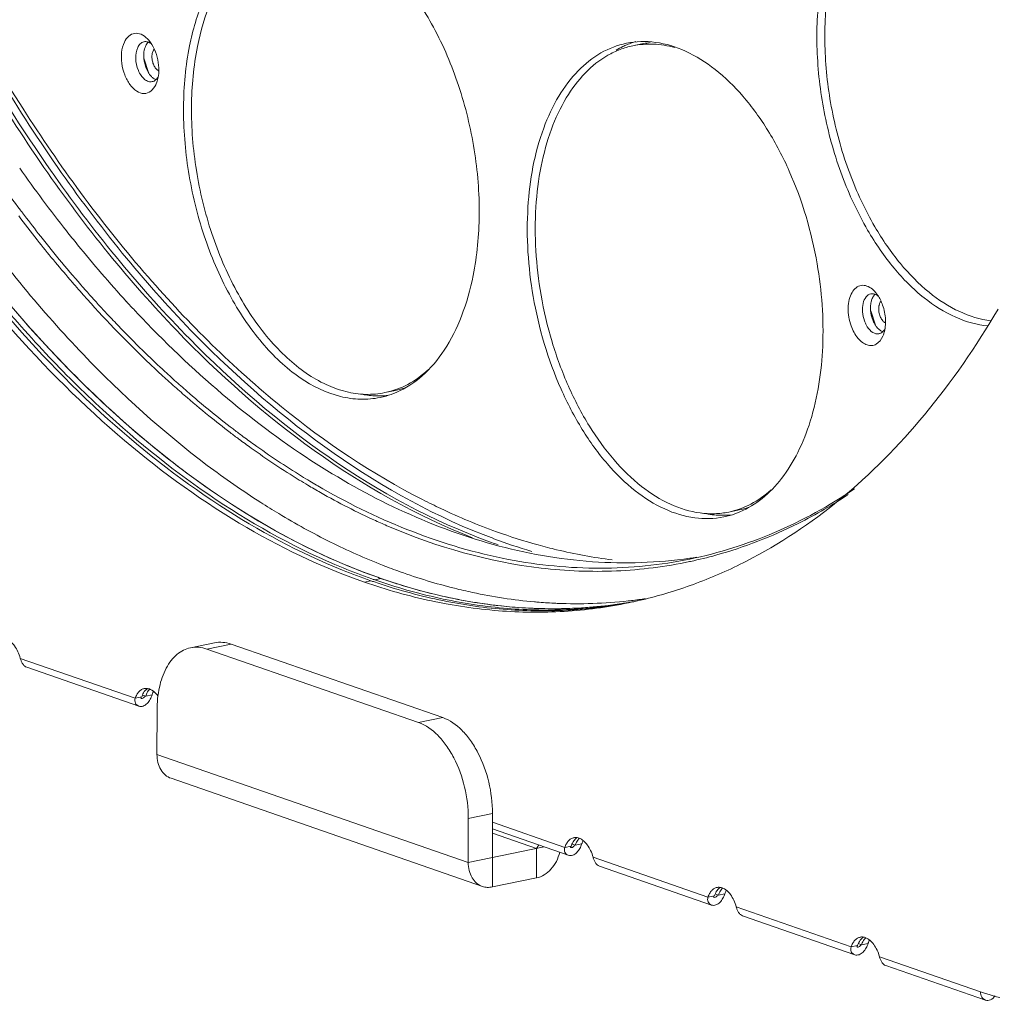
# Model space of a CAD drawing. Header units: millimetres. Extents: x 29170 to 33192, y 579 to 3108.
# Tile 247 of 256: x 32077 to 32172, y 2294 to 2390. Entities that reach past the tile are written whole.
import ezdxf

# ---------------------------------------------------------------- set-up
doc = ezdxf.new("R2010")
doc.units = ezdxf.units.MM
doc.layers.add('细实线', color=7, linetype='Continuous', lineweight=13)

msp = doc.modelspace()

# ---------------------------------------------------------------- linework, layer by layer
at = {"layer": '细实线'}
for p, q in [((32137.925, 2387.997), (32136.897, 2387.786)), ((32089.292, 2385.154), (32088.835, 2386.563)), ((32090.147, 2384.318), (32090.01, 2383.96)), ((32160.734, 2360.343), (32160.277, 2361.752)), ((32091.726, 2355.04), (32091.546, 2355.203)), ((32091.581, 2354.548), (32091.442, 2354.673)), ((32091.865, 2354.915), (32091.726, 2355.04)), ((32113.562, 2353.923), (32112.534, 2353.712)), ((32147.348, 2342.196), (32146.32, 2341.985)), ((32123.007, 2338.995), (32122.815, 2339.064)), ((32142.572, 2337.136), (32142.48, 2337.116)), ((32110.514, 2335.104), (32111.147, 2335.235)), ((32112.175, 2335.446), (32111.542, 2335.316)), ((32113.864, 2334.889), (32113.675, 2334.948)), ((32129.461, 2333.015), (32129.34, 2333.02)), ((32095.789, 2329.135), (32093.416, 2328.647)), ((32097.411, 2329.008), (32095.038, 2328.52)), ((32115.841, 2321.299), (32095.038, 2328.52)), ((32118.214, 2321.787), (32097.411, 2329.008)), ((32076.696, 2327.611), (32087.992, 2323.69)), ((32077.322, 2326.742), (32088.338, 2322.918)), ((32087.992, 2323.69), (32088.624, 2323.821)), ((32088.706, 2324.011), (32089.02, 2323.902)), ((32089.653, 2324.032), (32089.02, 2323.902)), ((32090.133, 2322.51), (32090.127, 2318.174)), ((32118.214, 2321.787), (32115.841, 2321.299)), ((32090.127, 2318.174), (32120.72, 2307.556)), ((32091.517, 2315.828), (32122.109, 2305.21)), ((32120.72, 2307.556), (32120.725, 2311.892)), ((32123.098, 2312.38), (32120.725, 2311.892)), ((32123.089, 2305.153), (32123.098, 2312.38)), ((32123.096, 2310.853), (32130.555, 2308.264)), ((32123.097, 2311.505), (32130.209, 2309.037)), ((32123.096, 2310.448), (32127.443, 2308.939)), ((32120.72, 2307.556), (32128.177, 2309.09)), ((32127.439, 2306.048), (32127.443, 2308.939)), ((32130.209, 2309.037), (32130.842, 2309.167)), ((32130.923, 2309.357), (32131.237, 2309.248)), ((32131.87, 2309.379), (32131.237, 2309.248)), ((32132.985, 2308.073), (32144.281, 2304.152)), ((32133.612, 2307.203), (32144.627, 2303.38)), ((32127.439, 2306.048), (32123.089, 2305.153)), ((32144.281, 2304.152), (32144.914, 2304.282)), ((32144.995, 2304.473), (32145.31, 2304.364)), ((32145.942, 2304.494), (32145.31, 2304.364)), ((32147.058, 2303.189), (32158.354, 2299.268)), ((32147.684, 2302.319), (32158.7, 2298.495)), ((32158.354, 2299.268), (32158.987, 2299.398)), ((32159.068, 2299.588), (32159.382, 2299.479)), ((32160.015, 2299.609), (32159.382, 2299.479)), ((32161.13, 2298.304), (32171.061, 2294.857)), ((32161.756, 2297.434), (32171.547, 2294.036))]:
    msp.add_line(p, q, dxfattribs=at)
for centre, radius, start, end in [((32088.995, 2387.5), 0.694, 101.62609, 104.04175), ((32087.214, 2386.531), 2.767, 40.47437, 44.72315), ((32139.543, 2380.164), 8.369, 106.3712, 109.09239), ((32139.568, 2380.008), 8.156, 96.86497, 101.62162), ((32139.771, 2379.644), 8.937, 115.48036, 120.29181), ((32139.64, 2379.915), 8.636, 112.60383, 115.46333), ((32139.58, 2380.058), 8.481, 109.09595, 112.60386), ((32189.141, 2456.11), 140.627, 214.24531, 216.91279), ((32189.628, 2455.141), 138.084, 215.08511, 218.28087), ((32185.508, 2453.405), 136.097, 216.92089, 217.06992), ((32183.058, 2451.615), 133.542, 217.09247, 218.36818), ((32183.634, 2451.981), 133.743, 217.06718, 218.1537), ((32176.932, 2446.633), 125.169, 218.12396, 221.12195), ((32182.957, 2449.976), 129.648, 218.31552, 219.07856), ((32177.236, 2446.963), 126.09, 218.35285, 220.65076), ((32177.866, 2445.806), 123.068, 219.0657, 222.50796), ((32173.838, 2444.062), 121.621, 220.65676, 221.18097), ((32172.965, 2443.3), 120.463, 221.18154, 221.34738), ((32173.318, 2443.508), 120.392, 221.133, 221.299), ((32171.566, 2441.96), 118.054, 221.29547, 222.53718), ((32166.417, 2437.35), 111.617, 221.27495, 225.85118), ((32158.903, 2362.031), 2.395, 45.24083, 50.00812), ((32158.644, 2361.771), 2.763, 40.45093, 45.23958), ((32161.372, 2362.669), 0.977, 133.65876, 137.89264), ((32169.195, 2439.791), 114.841, 222.53962, 223.24707), ((32171.711, 2440.284), 114.799, 222.55194, 223.13435), ((32167.36, 2438.064), 112.321, 223.24656, 224.09103), ((32170.784, 2439.418), 113.53, 223.13514, 223.30114), ((32163.604, 2362.059), 3.353, 185.23632, 199.56388), ((32144.365, 2365.361), 16.571, 345.30031, 345.79528), ((32164.095, 2434.876), 107.758, 224.08179, 225.82934), ((32160.948, 2360.18), 0.695, 281.5986, 287.34712), ((32159.123, 2360.294), 2.56, 336.37972, 339.68525), ((32158.89, 2360.379), 2.807, 339.68739, 342.75857), ((32160.635, 2431.446), 103.353, 225.87165, 227.31458), ((32160.979, 2431.665), 103.283, 225.82799, 227.27259), ((32158.689, 2429.348), 100.492, 227.31919, 227.77698), ((32158.989, 2429.523), 100.359, 227.27711, 227.77688), ((32158.033, 2428.626), 99.516, 227.77739, 227.9987), ((32156.8, 2427.248), 97.667, 228.10472, 229.05338), ((32157.204, 2427.541), 97.692, 228.02363, 228.97261), ((32154.095, 2424.104), 93.519, 229.0428, 230.98142), ((32152.909, 2422.502), 91.072, 228.9298, 232.60559), ((32110.383, 2361.351), 8.285, 281.62305, 285.83716), ((32111.95, 2361.876), 8.485, 270.81993, 274.00228), ((32111.957, 2361.768), 8.376, 274.00664, 275.56523), ((32110.337, 2361.501), 8.441, 285.8574, 292.93896), ((32111.912, 2361.934), 8.179, 281.63914, 288.62659), ((32151.492, 2420.887), 89.381, 230.97909, 232.69344), ((32149.723, 2418.578), 86.472, 232.699, 233.41247), ((32150.109, 2418.875), 86.489, 232.61989, 233.33376), ((32148.922, 2417.277), 84.499, 233.33263, 234.3418), ((32148.539, 2416.98), 84.484, 233.41135, 234.41991), ((32145.443, 2412.311), 78.435, 234.29203, 238.38604), ((32145.04, 2411.969), 78.372, 234.36889, 238.52078), ((32143.379, 2408.999), 74.534, 238.40219, 239.1534), ((32142.966, 2408.624), 74.437, 238.53739, 239.28883), ((32142.12, 2407.196), 72.777, 239.28739, 240.43121), ((32142.528, 2407.57), 72.87, 239.15196, 240.2955), ((32139.376, 2402.188), 67.067, 240.35921, 245.53953), ((32131.042, 2384.8), 49.186, 300.13235, 303.31091), ((32138.872, 2402.872), 71.268, 238.92935, 243.59378), ((32144.167, 2349.627), 8.289, 281.62263, 285.81477), ((32145.736, 2350.142), 8.479, 270.85408, 273.92404), ((32145.742, 2350.038), 8.375, 273.92847, 275.16324), ((32144.124, 2349.768), 8.437, 285.83461, 292.93756), ((32145.7, 2350.202), 8.173, 281.63617, 288.09806), ((32137.701, 2398.568), 63.078, 245.56227, 246.83389), ((32142.756, 2393.528), 56.839, 250.18926, 254.51586), ((32142.916, 2394.285), 58.765, 250.19684, 250.85742), ((32143.491, 2393.863), 58.142, 249.59763, 253.48479), ((32132.453, 2393.703), 61.686, 247.19242, 249.32587), ((32132.077, 2392.749), 60.66, 247.19523, 250.84731), ((32136.26, 2380.578), 43.581, 278.21175, 279.14683), ((32133.412, 2379.793), 43.63, 282.11999, 285.48821), ((32130.913, 2392.161), 60.26, 248.0065, 250.85159), ((32131.437, 2392.587), 60.629, 247.6984, 250.53223), ((32131.784, 2391.929), 59.79, 249.32581, 250.88311), ((32130.401, 2390.707), 58.719, 250.85793, 251.21278), ((32130.914, 2391.127), 59.077, 250.53857, 250.85795), ((32131.244, 2390.374), 58.144, 250.88344, 252.41196), ((32130.473, 2387.872), 55.525, 252.59498, 255.60986), ((32129.84, 2385.356), 52.931, 255.59604, 258.91694), ((32131.666, 2382.948), 49.985, 257.84883, 264.90655), ((32129.401, 2383.058), 50.592, 258.90513, 262.32766), ((32131.493, 2381.231), 48.259, 264.92956, 265.47893), ((32131.45, 2380.656), 47.682, 265.4762, 267.46305), ((32129.078, 2377.543), 45.057, 270.31557, 279.4342), ((32131.408, 2378.622), 45.648, 267.55634, 276.3336), ((32129.129, 2377.196), 44.706, 276.93113, 279.44836), ((32131.484, 2377.824), 44.847, 276.34908, 277.17432), ((32129.15, 2377.059), 44.568, 279.44494, 280.27535), ((32129.149, 2377.069), 44.577, 279.44951, 280.27801), ((32127.492, 2376.698), 44.548, 281.62522, 282.97385), ((32131.494, 2377.747), 44.77, 277.17443, 277.69086), ((32131.502, 2377.682), 44.704, 277.69081, 278.51795), ((32127.486, 2376.728), 44.579, 282.97387, 283.80446), ((32129.253, 2381.996), 49.519, 262.33286, 263.15929), ((32129.139, 2380.982), 48.499, 263.15073, 265.83032), ((32129.045, 2379.575), 47.089, 265.81968, 269.40866), ((32129.035, 2378.88), 46.394, 269.41227, 270.41049), ((32129.041, 2378.355), 45.869, 270.40778, 273.05047), ((32129.077, 2377.66), 45.173, 273.05126, 276.92502), ((32089.912, 2323.609), 1.263, 135.52565, 138.81296), ((32090.298, 2323.7), 1.25, 134.45434, 138.8259), ((32132.129, 2308.956), 1.263, 135.52565, 138.81296), ((32132.515, 2309.046), 1.25, 134.45434, 138.8259), ((32162.602, 2288.523), 40.657, 149.28383, 149.85667), ((32146.202, 2304.071), 1.263, 135.52565, 138.81296), ((32146.588, 2304.161), 1.25, 134.45434, 138.8259), ((32160.274, 2299.187), 1.263, 135.52565, 138.81296), ((32160.66, 2299.277), 1.25, 134.45434, 138.8259)]:
    msp.add_arc(centre, radius, start, end, dxfattribs=at)
for points, knots in [([(32110.514, 2335.104), (32106.234, 2336.59), (32097.632, 2340.735), (32085.643, 2349.592), (32074.304, 2361.095), (32063.879, 2374.959), (32054.604, 2390.852), (32046.701, 2408.389), (32040.36, 2427.146), (32035.735, 2446.667), (32032.939, 2466.474), (32032.04, 2486.086), (32033.06, 2505.027), (32035.976, 2522.838), (32040.723, 2539.092), (32047.202, 2553.404), (32055.273, 2565.426), (32061.867, 2571.949), (32065.346, 2574.644)], [0, 0, 0, 0, 0.049126, 0.102678, 0.160922, 0.223653, 0.290307, 0.360056, 0.431891, 0.504689, 0.577278, 0.648496, 0.717252, 0.782595, 0.843779, 0.900357, 0.952278, 1, 1, 1, 1]), ([(32108.345, 2336.286), (32104.138, 2337.984), (32095.724, 2342.499), (32084.047, 2351.746), (32073.045, 2363.503), (32062.967, 2377.49), (32054.037, 2393.384), (32046.461, 2410.812), (32040.416, 2429.366), (32036.044, 2448.609), (32033.448, 2468.087), (32032.69, 2487.341), (32033.787, 2505.918), (32036.716, 2523.386), (32041.412, 2539.338), (32047.781, 2553.409), (32055.689, 2565.266), (32062.136, 2571.738), (32065.539, 2574.43)], [0, 0, 0, 0, 0.049835, 0.104103, 0.162957, 0.22613, 0.293029, 0.362828, 0.434536, 0.507063, 0.57928, 0.650072, 0.718396, 0.783343, 0.844205, 0.900555, 0.952343, 1, 1, 1, 1]), ([(32108.43, 2336.494), (32099.707, 2340.068), (32089.539, 2347.169), (32079.067, 2357.573), (32071.747, 2365.918), (32063.249, 2377.756), (32054.361, 2393.614), (32046.821, 2410.994), (32040.802, 2429.49), (32036.445, 2448.669), (32033.853, 2468.082), (32033.086, 2487.275), (32034.162, 2505.8), (32037.059, 2523.226), (32041.712, 2539.152), (32048.029, 2553.215), (32055.877, 2565.085), (32062.279, 2571.583), (32065.66, 2574.293)], [0, 0, 0, 0, 0.103842, 0.132751, 0.162782, 0.225982, 0.292886, 0.362669, 0.434349, 0.506843, 0.579029, 0.6498, 0.71812, 0.783085, 0.843988, 0.900402, 0.952267, 1, 1, 1, 1]), ([(32108.565, 2336.83), (32100.33, 2340.288), (32090.703, 2346.945), (32080.693, 2356.671), (32073.703, 2364.424), (32065.529, 2375.404), (32056.872, 2390.12), (32049.388, 2406.283), (32043.234, 2423.552), (32038.538, 2441.565), (32035.4, 2459.94), (32033.886, 2478.292), (32034.028, 2496.233), (32035.822, 2513.385), (32039.24, 2529.403), (32045.594, 2548.018), (32052.883, 2560.583), (32058.918, 2567.377)], [0, 0, 0, 0, 0.10245, 0.130816, 0.160238, 0.222062, 0.287461, 0.355741, 0.426056, 0.497468, 0.568985, 0.639615, 0.708404, 0.774482, 0.837117, 0.895769, 1, 1, 1, 1]), ([(32045.707, 2488.029), (32045.696, 2480.027), (32046.677, 2463.86), (32050.902, 2439.93), (32057.755, 2416.76), (32066.989, 2395.195), (32076.56, 2378.914), (32085.17, 2367.416), (32097.517, 2353.388), (32110.12, 2343.762), (32121.139, 2339.466)], [0, 0, 0, 0, 0.137315, 0.277153, 0.416145, 0.550989, 0.678714, 0.739185, 0.797072, 1, 1, 1, 1]), ([(32122.815, 2339.064), (32111.674, 2343.119), (32098.863, 2352.608), (32086.331, 2366.559), (32077.565, 2378.058), (32067.814, 2394.406), (32058.4, 2416.123), (32051.408, 2439.504), (32047.093, 2463.68), (32046.092, 2480.021), (32046.102, 2488.111)], [0, 0, 0, 0, 0.201881, 0.259608, 0.319975, 0.447662, 0.58268, 0.722007, 0.86226, 1, 1, 1, 1]), ([(32046.893, 2487.991), (32046.894, 2479.937), (32047.91, 2463.67), (32052.218, 2439.606), (32059.179, 2416.333), (32068.54, 2394.707), (32078.231, 2378.415), (32086.941, 2366.942), (32099.405, 2352.999), (32112.135, 2343.49), (32123.222, 2339.369)], [0, 0, 0, 0, 0.137673, 0.277828, 0.41705, 0.551993, 0.679662, 0.740047, 0.797811, 1, 1, 1, 1]), ([(32047.189, 2487.996), (32047.179, 2480.449), (32048.057, 2465.202), (32051.858, 2442.582), (32058.039, 2420.573), (32066.398, 2399.898), (32076.662, 2381.234), (32088.509, 2365.182), (32101.564, 2352.266), (32111.3, 2345.719), (32116.225, 2343.21)], [0, 0, 0, 0, 0.135324, 0.273158, 0.410514, 0.544417, 0.672149, 0.791469, 0.900889, 1, 1, 1, 1]), ([(32095.075, 2346.57), (32090.722, 2349.843), (32082.263, 2357.511), (32071.017, 2371.223), (32060.945, 2387.274), (32052.314, 2405.238), (32045.349, 2424.639), (32040.233, 2444.964), (32037.103, 2465.668), (32036.385, 2479.57), (32036.394, 2486.452)], [0, 0, 0, 0, 0.104418, 0.217749, 0.339073, 0.466855, 0.599126, 0.73365, 0.868062, 1, 1, 1, 1]), ([(32108.541, 2336.84), (32103.39, 2339.005), (32095.874, 2343.404), (32086.696, 2350.815), (32077.369, 2359.892), (32066.572, 2373.501), (32055.499, 2392.394), (32046.392, 2413.571), (32039.562, 2436.305), (32035.242, 2459.811), (32034.118, 2475.711), (32034.033, 2483.596)], [0, 0, 0, 0, 0.097215, 0.149806, 0.205085, 0.323322, 0.450706, 0.585009, 0.723419, 0.862814, 1, 1, 1, 1]), ([(32164.729, 2406.932), (32164.13, 2406.809), (32162.936, 2406.421), (32160.668, 2405.085), (32158.21, 2402.362), (32156.191, 2398.011), (32155.055, 2392.76), (32154.864, 2386.932), (32155.625, 2380.894), (32157.286, 2375.038), (32158.985, 2371.375), (32159.974, 2369.678)], [0, 0, 0, 0, 0.043654, 0.088653, 0.186573, 0.299452, 0.427466, 0.5673, 0.71357, 0.859915, 1, 1, 1, 1]), ([(32160.678, 2370.012), (32159.705, 2371.681), (32158.032, 2375.287), (32156.396, 2381.052), (32155.647, 2386.996), (32155.836, 2392.734), (32156.95, 2397.9), (32158.672, 2401.596), (32160.481, 2403.896), (32161.963, 2405.222), (32163.593, 2406.182), (32164.767, 2406.564), (32165.357, 2406.686)], [0, 0, 0, 0, 0.140022, 0.286319, 0.432533, 0.572315, 0.700283, 0.813123, 0.863908, 0.91138, 0.956362, 1, 1, 1, 1]), ([(32102.483, 2399.762), (32101.388, 2399.537), (32099.178, 2398.572), (32096.496, 2395.889), (32094.47, 2392.185), (32093.642, 2389.324), (32093.333, 2387.787)], [0, 0, 0, 0, 0.211035, 0.441788, 0.703964, 1, 1, 1, 1]), ([(32121.202, 2365.212), (32121.596, 2367.177), (32121.976, 2371.327), (32121.472, 2377.631), (32119.956, 2383.857), (32117.537, 2389.56), (32114.376, 2394.343), (32110.681, 2397.878), (32107.183, 2399.608), (32104.429, 2400.004), (32103.113, 2399.892), (32102.483, 2399.762)], [0, 0, 0, 0, 0.13585, 0.280397, 0.426898, 0.568271, 0.698277, 0.812783, 0.911424, 0.956449, 1, 1, 1, 1]), ([(32094.105, 2387.723), (32094.409, 2389.236), (32095.04, 2391.418), (32096.314, 2394.044), (32097.406, 2395.717), (32098.646, 2397.126), (32100.022, 2398.25), (32101.513, 2399.068), (32102.576, 2399.402), (32103.111, 2399.512)], [0, 0, 0, 0, 0.295334, 0.430636, 0.557454, 0.676339, 0.788445, 0.895554, 1, 1, 1, 1]), ([(32090.01, 2383.96), (32089.893, 2383.716), (32089.596, 2383.281), (32088.832, 2383.009), (32088.048, 2383.308), (32087.4, 2383.987), (32086.906, 2384.943), (32086.556, 2386.354), (32086.623, 2387.522), (32086.925, 2388.156)], [0, 0, 0, 0, 0.107409, 0.199325, 0.298892, 0.421624, 0.566136, 0.720955, 1, 1, 1, 1]), ([(32086.925, 2388.156), (32087.029, 2388.376), (32087.289, 2388.765), (32087.921, 2389.078), (32088.622, 2388.95), (32089.002, 2388.658), (32089.18, 2388.478)], [0, 0, 0, 0, 0.265066, 0.492108, 0.724163, 1, 1, 1, 1]), ([(32088.23, 2387.619), (32088.294, 2387.754), (32088.45, 2387.993), (32088.702, 2388.142), (32088.827, 2388.173)], [0, 0, 0, 0, 0.537408, 1, 1, 1, 1]), ([(32088.855, 2388.18), (32088.968, 2388.203), (32089.132, 2388.194), (32089.28, 2388.142), (32089.318, 2388.126)], [0, 0, 0, 0, 0.735283, 1, 1, 1, 1]), ([(32089.319, 2388.327), (32089.774, 2387.795), (32090.335, 2386.447), (32090.354, 2384.988), (32090.148, 2384.318)], [0, 0, 0, 0, 0.499718, 1, 1, 1, 1]), ([(32155.004, 2366.378), (32154.462, 2369.498), (32153.123, 2374.031), (32150.321, 2379.419), (32147.88, 2382.81), (32145.156, 2385.486), (32142.239, 2387.341), (32139.225, 2388.278), (32137.204, 2388.226), (32136.269, 2388.034)], [0, 0, 0, 0, 0.303316, 0.446896, 0.580445, 0.701858, 0.810642, 0.908552, 1, 1, 1, 1]), ([(32089.661, 2384.262), (32089.54, 2384.237), (32089.261, 2384.259), (32088.879, 2384.486), (32088.543, 2384.866), (32088.178, 2385.544), (32087.97, 2386.498), (32088.074, 2387.292), (32088.23, 2387.619)], [0, 0, 0, 0, 0.089003, 0.19118, 0.311759, 0.448484, 0.740178, 1, 1, 1, 1]), ([(32089.021, 2387.782), (32088.995, 2387.728), (32088.898, 2387.49), (32088.85, 2387.233), (32088.834, 2387.036)], [0, 0, 0, 0, 0.231252, 1, 1, 1, 1]), ([(32089.842, 2387.44), (32089.769, 2387.348), (32089.66, 2387.104), (32089.631, 2386.844), (32089.631, 2386.704)], [0, 0, 0, 0, 0.456562, 1, 1, 1, 1]), ([(32093.333, 2387.787), (32092.939, 2385.821), (32092.559, 2381.672), (32093.063, 2375.368), (32094.579, 2369.142), (32096.998, 2363.438), (32100.159, 2358.656), (32103.854, 2355.12), (32107.352, 2353.39), (32110.106, 2352.995), (32111.422, 2353.107), (32112.052, 2353.236)], [0, 0, 0, 0, 0.13585, 0.280397, 0.426898, 0.568271, 0.698277, 0.812783, 0.911424, 0.956449, 1, 1, 1, 1]), ([(32094.105, 2387.723), (32093.717, 2385.788), (32093.343, 2381.704), (32093.84, 2375.497), (32095.331, 2369.369), (32097.355, 2364.599), (32099.392, 2361.215), (32101.05, 2359.009), (32102.835, 2357.128), (32104.718, 2355.607), (32106.665, 2354.475), (32108.644, 2353.757), (32110.619, 2353.474), (32111.915, 2353.584), (32112.534, 2353.712)], [0, 0, 0, 0, 0.135735, 0.280175, 0.426558, 0.567816, 0.634588, 0.697885, 0.757272, 0.812547, 0.863804, 0.911497, 0.956484, 1, 1, 1, 1]), ([(32136.269, 2388.034), (32135.394, 2387.854), (32133.642, 2387.179), (32131.363, 2385.351), (32129.467, 2382.8), (32127.427, 2378.382), (32126.232, 2371.658), (32126.6, 2366.052), (32127.102, 2363.164)], [0, 0, 0, 0, 0.092861, 0.191524, 0.30015, 0.420665, 0.695006, 1, 1, 1, 1]), ([(32127.874, 2363.302), (32127.623, 2364.748), (32127.285, 2367.626), (32127.278, 2371.876), (32127.775, 2375.883), (32128.759, 2379.509), (32130.203, 2382.632), (32132.067, 2385.143), (32133.973, 2386.668), (32135.618, 2387.449), (32136.469, 2387.697), (32136.897, 2387.785)], [0, 0, 0, 0, 0.154802, 0.30504, 0.447514, 0.579677, 0.700012, 0.808475, 0.90699, 0.953877, 1, 1, 1, 1]), ([(32136.897, 2387.785), (32137.562, 2387.922), (32138.957, 2388.029), (32140.335, 2387.797), (32141.014, 2387.608)], [0, 0, 0, 0, 0.490519, 1, 1, 1, 1]), ([(32088.835, 2386.563), (32088.845, 2386.436), (32088.912, 2385.941), (32089.088, 2385.457), (32089.284, 2385.142)], [0, 0, 0, 0, 0.256022, 1, 1, 1, 1]), ([(32089.631, 2386.704), (32089.631, 2386.561), (32089.664, 2386.275), (32089.795, 2385.879), (32089.994, 2385.55), (32090.177, 2385.385), (32090.274, 2385.333)], [0, 0, 0, 0, 0.272366, 0.543188, 0.790587, 1, 1, 1, 1]), ([(32089.284, 2385.142), (32089.306, 2385.107), (32089.392, 2384.975), (32089.492, 2384.852), (32089.574, 2384.77)], [0, 0, 0, 0, 0.261347, 1, 1, 1, 1]), ([(32089.574, 2384.77), (32089.609, 2384.734), (32089.744, 2384.61), (32089.903, 2384.509), (32090.029, 2384.463)], [0, 0, 0, 0, 0.270549, 1, 1, 1, 1]), ([(32090.257, 2384.764), (32090.24, 2384.731), (32090.169, 2384.609), (32090.077, 2384.498), (32089.998, 2384.431)], [0, 0, 0, 0, 0.2658, 1, 1, 1, 1]), ([(32160.678, 2370.012), (32161.418, 2368.744), (32163.003, 2366.422), (32165.808, 2363.557), (32168.83, 2361.581), (32171.02, 2360.908), (32172.073, 2360.781)], [0, 0, 0, 0, 0.290873, 0.554648, 0.789709, 1, 1, 1, 1]), ([(32159.974, 2369.678), (32160.74, 2368.365), (32162.384, 2365.964), (32165.3, 2363.019), (32168.443, 2361.018), (32170.716, 2360.374), (32171.804, 2360.274)], [0, 0, 0, 0, 0.291805, 0.555742, 0.790324, 1, 1, 1, 1]), ([(32147.412, 2341.999), (32148.193, 2342.329), (32149.72, 2343.265), (32151.649, 2345.289), (32153.237, 2347.892), (32154.912, 2352.186), (32155.85, 2358.489), (32155.469, 2363.705), (32155.004, 2366.378)], [0, 0, 0, 0, 0.093515, 0.194556, 0.305654, 0.427664, 0.700777, 1, 1, 1, 1]), ([(32113.627, 2353.727), (32114.557, 2354.121), (32116.371, 2355.307), (32118.547, 2357.928), (32120.218, 2361.308), (32120.929, 2363.855), (32121.202, 2365.212)], [0, 0, 0, 0, 0.212463, 0.446598, 0.708901, 1, 1, 1, 1]), ([(32158.347, 2360.269), (32158.146, 2360.834), (32157.996, 2361.726), (32158.129, 2362.846), (32158.384, 2363.537), (32158.788, 2364.045), (32159.333, 2364.295), (32159.934, 2364.221), (32160.279, 2364.003), (32160.442, 2363.866)], [0, 0, 0, 0, 0.314653, 0.460164, 0.587846, 0.696107, 0.79149, 0.888344, 1, 1, 1, 1]), ([(32127.102, 2363.164), (32127.644, 2360.045), (32128.982, 2355.511), (32131.785, 2350.123), (32134.226, 2346.732), (32136.95, 2344.056), (32139.867, 2342.201), (32142.881, 2341.264), (32144.902, 2341.316), (32145.837, 2341.508)], [0, 0, 0, 0, 0.303316, 0.446896, 0.580445, 0.701858, 0.810642, 0.908552, 1, 1, 1, 1]), ([(32127.874, 2363.302), (32128.145, 2361.749), (32128.863, 2358.701), (32130.451, 2354.373), (32132.486, 2350.464), (32134.888, 2347.126), (32137.571, 2344.492), (32140.441, 2342.665), (32142.965, 2341.885), (32144.92, 2341.781), (32145.862, 2341.891), (32146.32, 2341.985)], [0, 0, 0, 0, 0.153322, 0.303616, 0.447069, 0.580499, 0.701802, 0.810487, 0.908308, 0.954582, 1, 1, 1, 1]), ([(32159.654, 2360.774), (32159.554, 2361.055), (32159.432, 2361.628), (32159.477, 2362.445), (32159.734, 2363.113), (32160.101, 2363.38), (32160.281, 2363.417)], [0, 0, 0, 0, 0.300172, 0.581684, 0.81487, 1, 1, 1, 1]), ([(32160.281, 2363.417), (32160.402, 2363.442), (32160.677, 2363.422), (32160.909, 2363.285), (32161.019, 2363.197)], [0, 0, 0, 0, 0.466138, 1, 1, 1, 1]), ([(32160.647, 2363.325), (32160.62, 2363.295), (32160.513, 2363.161), (32160.435, 2363.005), (32160.389, 2362.881)], [0, 0, 0, 0, 0.23293, 1, 1, 1, 1]), ([(32160.747, 2363.563), (32160.819, 2363.478), (32161.107, 2363.1), (32161.317, 2362.665), (32161.44, 2362.322)], [0, 0, 0, 0, 0.234062, 1, 1, 1, 1]), ([(32160.389, 2362.881), (32160.372, 2362.836), (32160.309, 2362.643), (32160.275, 2362.441), (32160.262, 2362.286)], [0, 0, 0, 0, 0.236686, 1, 1, 1, 1]), ([(32161.102, 2362.321), (32161.095, 2362.291), (32161.068, 2362.166), (32161.058, 2362.038), (32161.058, 2361.941)], [0, 0, 0, 0, 0.238944, 1, 1, 1, 1]), ([(32161.268, 2362.676), (32161.249, 2362.652), (32161.174, 2362.544), (32161.127, 2362.419), (32161.102, 2362.321)], [0, 0, 0, 0, 0.229831, 1, 1, 1, 1]), ([(32161.44, 2362.322), (32161.603, 2361.863), (32161.789, 2360.931), (32161.705, 2359.976), (32161.572, 2359.547)], [0, 0, 0, 0, 0.520839, 1, 1, 1, 1]), ([(32088.161, 2361.555), (32090.809, 2358.746), (32096.23, 2353.551), (32107.459, 2345.079), (32116.826, 2340.549), (32123.162, 2338.803)], [0, 0, 0, 0, 0.274641, 0.532509, 1, 1, 1, 1]), ([(32172.786, 2361.921), (32170.654, 2358.281), (32166.024, 2351.543), (32157.691, 2343.084), (32149.831, 2337.834), (32143.222, 2334.907), (32139.831, 2333.857), (32138.123, 2333.437)], [0, 0, 0, 0, 0.274849, 0.529897, 0.769358, 0.885357, 1, 1, 1, 1]), ([(32161.058, 2361.941), (32161.057, 2361.797), (32161.09, 2361.51), (32161.223, 2361.112), (32161.424, 2360.782), (32161.608, 2360.618), (32161.706, 2360.567)], [0, 0, 0, 0, 0.272751, 0.54382, 0.791095, 1, 1, 1, 1]), ([(32161.468, 2359.268), (32161.33, 2358.953), (32161.016, 2358.509), (32160.379, 2358.305), (32159.891, 2358.372), (32159.422, 2358.631), (32158.818, 2359.223), (32158.504, 2359.83), (32158.347, 2360.269)], [0, 0, 0, 0, 0.231049, 0.33192, 0.435894, 0.552791, 0.686938, 1, 1, 1, 1]), ([(32159.941, 2360.182), (32159.912, 2360.227), (32159.8, 2360.415), (32159.71, 2360.617), (32159.654, 2360.774)], [0, 0, 0, 0, 0.24147, 1, 1, 1, 1]), ([(32161.087, 2359.499), (32160.889, 2359.459), (32160.393, 2359.594), (32160.083, 2359.962), (32159.941, 2360.182)], [0, 0, 0, 0, 0.436455, 1, 1, 1, 1]), ([(32160.445, 2360.936), (32160.464, 2360.883), (32160.543, 2360.678), (32160.644, 2360.482), (32160.732, 2360.345)], [0, 0, 0, 0, 0.257492, 1, 1, 1, 1]), ([(32160.732, 2360.345), (32160.76, 2360.302), (32160.87, 2360.143), (32161.001, 2359.998), (32161.11, 2359.907)], [0, 0, 0, 0, 0.265592, 1, 1, 1, 1]), ([(32161.11, 2359.907), (32161.137, 2359.884), (32161.244, 2359.801), (32161.363, 2359.734), (32161.456, 2359.7)], [0, 0, 0, 0, 0.265366, 1, 1, 1, 1]), ([(32161.673, 2359.982), (32161.641, 2359.924), (32161.515, 2359.727), (32161.317, 2359.567), (32161.155, 2359.517)], [0, 0, 0, 0, 0.278291, 1, 1, 1, 1]), ([(32112.534, 2353.712), (32113.315, 2353.872), (32114.875, 2354.446), (32116.209, 2355.428), (32116.823, 2355.999)], [0, 0, 0, 0, 0.487269, 1, 1, 1, 1]), ([(32110.137, 2353.577), (32110.299, 2353.545), (32110.937, 2353.431), (32111.588, 2353.385), (32112.072, 2353.392)], [0, 0, 0, 0, 0.254317, 1, 1, 1, 1]), ([(32102.091, 2341.83), (32101.497, 2342.186), (32099.098, 2343.674), (32096.778, 2345.29), (32095.075, 2346.57)], [0, 0, 0, 0, 0.245318, 1, 1, 1, 1]), ([(32142.496, 2337.367), (32139.609, 2336.773), (32133.617, 2336.17), (32121.136, 2337.407), (32112.072, 2341.051), (32106.419, 2344.276)], [0, 0, 0, 0, 0.236192, 0.478523, 1, 1, 1, 1]), ([(32158.668, 2344.253), (32156.194, 2342.588), (32151.001, 2339.731), (32145.341, 2337.952), (32142.496, 2337.367)], [0, 0, 0, 0, 0.506541, 1, 1, 1, 1]), ([(32146.32, 2341.985), (32147.075, 2342.14), (32148.583, 2342.685), (32149.883, 2343.616), (32150.483, 2344.157)], [0, 0, 0, 0, 0.488019, 1, 1, 1, 1]), ([(32116.225, 2343.21), (32116.825, 2342.905), (32119.197, 2341.741), (32121.64, 2340.72), (32123.492, 2340.053)], [0, 0, 0, 0, 0.254714, 1, 1, 1, 1]), ([(32143.778, 2341.88), (32143.952, 2341.842), (32144.639, 2341.71), (32145.341, 2341.656), (32145.862, 2341.664)], [0, 0, 0, 0, 0.254769, 1, 1, 1, 1]), ([(32155.734, 2342.261), (32154.885, 2341.768), (32151.482, 2339.929), (32147.845, 2338.519), (32145.063, 2337.748)], [0, 0, 0, 0, 0.253654, 1, 1, 1, 1]), ([(32142.48, 2337.116), (32140.111, 2336.613), (32135.239, 2335.999), (32125.144, 2336.393), (32117.654, 2338.536), (32112.886, 2340.576)], [0, 0, 0, 0, 0.240451, 0.484997, 1, 1, 1, 1]), ([(32114.02, 2336.121), (32113.445, 2336.326), (32111.122, 2337.197), (32108.853, 2338.209), (32107.177, 2339.041)], [0, 0, 0, 0, 0.245856, 1, 1, 1, 1]), ([(32123.162, 2338.803), (32126.348, 2337.925), (32132.785, 2336.773), (32139.331, 2336.988), (32142.485, 2337.443)], [0, 0, 0, 0, 0.509145, 1, 1, 1, 1]), ([(32127.582, 2338.752), (32128.188, 2338.584), (32130.588, 2337.966), (32133.033, 2337.516), (32134.869, 2337.286)], [0, 0, 0, 0, 0.253708, 1, 1, 1, 1]), ([(32121.145, 2334.083), (32120.549, 2334.21), (32118.142, 2334.769), (32115.773, 2335.493), (32114.02, 2336.121)], [0, 0, 0, 0, 0.246272, 1, 1, 1, 1]), ([(32136.469, 2333.064), (32134.386, 2332.635), (32130.122, 2332.074), (32123.61, 2332.146), (32117.012, 2333.126), (32112.674, 2334.355), (32110.514, 2335.104)], [0, 0, 0, 0, 0.242336, 0.48786, 0.739546, 1, 1, 1, 1]), ([(32136.469, 2333.069), (32134.458, 2332.685), (32130.35, 2332.193), (32124.086, 2332.3), (32117.744, 2333.246), (32113.57, 2334.409), (32111.49, 2335.116)], [0, 0, 0, 0, 0.242461, 0.488177, 0.739886, 1, 1, 1, 1]), ([(32136.467, 2333.076), (32134.458, 2332.712), (32130.355, 2332.257), (32124.104, 2332.416), (32117.777, 2333.408), (32113.615, 2334.597), (32111.542, 2335.316)], [0, 0, 0, 0, 0.242252, 0.487924, 0.739718, 1, 1, 1, 1]), ([(32129.327, 2332.487), (32126.475, 2332.469), (32120.639, 2332.976), (32114.982, 2334.472), (32112.175, 2335.446)], [0, 0, 0, 0, 0.489691, 1, 1, 1, 1]), ([(32075.309, 2329.49), (32075.643, 2329.375), (32076.089, 2328.954), (32076.484, 2328.261), (32076.636, 2327.835), (32076.696, 2327.611)], [0, 0, 0, 0, 0.440545, 0.710463, 1, 1, 1, 1]), ([(32095.789, 2329.135), (32096.05, 2329.189), (32096.605, 2329.221), (32097.146, 2329.1), (32097.411, 2329.008)], [0, 0, 0, 0, 0.487734, 1, 1, 1, 1]), ([(32093.416, 2328.647), (32093.177, 2328.598), (32092.702, 2328.432), (32092.056, 2328), (32091.487, 2327.398), (32090.82, 2326.35), (32090.267, 2324.696), (32090.134, 2323.267), (32090.133, 2322.51)], [0, 0, 0, 0, 0.097799, 0.199731, 0.309113, 0.428018, 0.69603, 1, 1, 1, 1]), ([(32095.038, 2328.52), (32094.773, 2328.612), (32094.232, 2328.733), (32093.678, 2328.701), (32093.416, 2328.647)], [0, 0, 0, 0, 0.512266, 1, 1, 1, 1]), ([(32076.696, 2327.611), (32076.722, 2327.514), (32076.784, 2327.325), (32076.916, 2327.068), (32077.091, 2326.86), (32077.243, 2326.769), (32077.322, 2326.742)], [0, 0, 0, 0, 0.272676, 0.534506, 0.774818, 1, 1, 1, 1]), ([(32087.992, 2323.69), (32088.033, 2323.815), (32088.129, 2324.045), (32088.333, 2324.338), (32088.583, 2324.548), (32088.778, 2324.626), (32088.875, 2324.646)], [0, 0, 0, 0, 0.28875, 0.547784, 0.781414, 1, 1, 1, 1]), ([(32088.624, 2323.821), (32088.644, 2323.881), (32088.727, 2324.102), (32088.848, 2324.311), (32088.962, 2324.441)], [0, 0, 0, 0, 0.269785, 1, 1, 1, 1]), ([(32088.875, 2324.646), (32088.915, 2324.654), (32089.085, 2324.677), (32089.26, 2324.648), (32089.382, 2324.606)], [0, 0, 0, 0, 0.243383, 1, 1, 1, 1]), ([(32089.011, 2324.494), (32089.025, 2324.508), (32089.081, 2324.562), (32089.142, 2324.611), (32089.19, 2324.643)], [0, 0, 0, 0, 0.256607, 1, 1, 1, 1]), ([(32089.02, 2323.902), (32089.04, 2323.963), (32089.122, 2324.184), (32089.244, 2324.393), (32089.357, 2324.522)], [0, 0, 0, 0, 0.269785, 1, 1, 1, 1]), ([(32089.382, 2324.606), (32089.46, 2324.579), (32089.797, 2324.419), (32090.064, 2324.139), (32090.232, 2323.904)], [0, 0, 0, 0, 0.222465, 1, 1, 1, 1]), ([(32089.653, 2324.032), (32089.662, 2324.062), (32089.702, 2324.175), (32089.751, 2324.285), (32089.793, 2324.364)], [0, 0, 0, 0, 0.258665, 1, 1, 1, 1]), ([(32088.337, 2322.918), (32088.265, 2322.943), (32088.129, 2323.023), (32087.99, 2323.214), (32087.939, 2323.451), (32087.966, 2323.612), (32087.992, 2323.69)], [0, 0, 0, 0, 0.245867, 0.48664, 0.736879, 1, 1, 1, 1]), ([(32089.653, 2324.032), (32089.603, 2323.88), (32089.473, 2323.577), (32089.193, 2323.171), (32088.799, 2322.884), (32088.471, 2322.871), (32088.337, 2322.918)], [0, 0, 0, 0, 0.253252, 0.521371, 0.774213, 1, 1, 1, 1]), ([(32088.6, 2323.674), (32088.584, 2323.679), (32088.556, 2323.694), (32088.526, 2323.765), (32088.589, 2323.804), (32088.624, 2323.821)], [0, 0, 0, 0, 0.238016, 0.435505, 1, 1, 1, 1]), ([(32088.86, 2323.791), (32088.82, 2323.754), (32088.753, 2323.68), (32088.642, 2323.659), (32088.6, 2323.674)], [0, 0, 0, 0, 0.547254, 1, 1, 1, 1]), ([(32089.02, 2323.902), (32088.975, 2323.881), (32088.921, 2323.844), (32088.872, 2323.801), (32088.86, 2323.791)], [0, 0, 0, 0, 0.758577, 1, 1, 1, 1]), ([(32118.214, 2321.787), (32118.92, 2321.542), (32119.922, 2320.815), (32120.98, 2319.535), (32121.981, 2317.873), (32122.845, 2315.472), (32123.1, 2313.414), (32123.098, 2312.38)], [0, 0, 0, 0, 0.201425, 0.319372, 0.44717, 0.72164, 1, 1, 1, 1]), ([(32120.725, 2311.892), (32120.727, 2312.925), (32120.472, 2314.984), (32119.608, 2317.385), (32118.607, 2319.047), (32117.55, 2320.327), (32116.547, 2321.054), (32115.841, 2321.299)], [0, 0, 0, 0, 0.27836, 0.55283, 0.680628, 0.798575, 1, 1, 1, 1]), ([(32090.127, 2318.174), (32090.127, 2317.907), (32090.185, 2317.388), (32090.462, 2316.684), (32090.911, 2316.132), (32091.31, 2315.9), (32091.517, 2315.828)], [0, 0, 0, 0, 0.276843, 0.534534, 0.773277, 1, 1, 1, 1]), ([(32130.209, 2309.037), (32130.25, 2309.161), (32130.347, 2309.391), (32130.551, 2309.684), (32130.8, 2309.895), (32130.995, 2309.972), (32131.092, 2309.992)], [0, 0, 0, 0, 0.28875, 0.547784, 0.781414, 1, 1, 1, 1]), ([(32130.842, 2309.167), (32130.862, 2309.228), (32130.944, 2309.449), (32131.065, 2309.658), (32131.179, 2309.787)], [0, 0, 0, 0, 0.269785, 1, 1, 1, 1]), ([(32131.092, 2309.992), (32131.133, 2310), (32131.302, 2310.023), (32131.477, 2309.994), (32131.599, 2309.952)], [0, 0, 0, 0, 0.243383, 1, 1, 1, 1]), ([(32131.228, 2309.841), (32131.242, 2309.855), (32131.298, 2309.909), (32131.359, 2309.957), (32131.407, 2309.989)], [0, 0, 0, 0, 0.256607, 1, 1, 1, 1]), ([(32131.237, 2309.248), (32131.257, 2309.309), (32131.34, 2309.53), (32131.461, 2309.739), (32131.574, 2309.869)], [0, 0, 0, 0, 0.269785, 1, 1, 1, 1]), ([(32131.599, 2309.952), (32131.932, 2309.836), (32132.379, 2309.415), (32132.774, 2308.723), (32132.926, 2308.297), (32132.985, 2308.073)], [0, 0, 0, 0, 0.440545, 0.710463, 1, 1, 1, 1]), ([(32130.554, 2308.265), (32130.482, 2308.29), (32130.346, 2308.369), (32130.207, 2308.561), (32130.156, 2308.797), (32130.183, 2308.959), (32130.209, 2309.037)], [0, 0, 0, 0, 0.245867, 0.48664, 0.736879, 1, 1, 1, 1]), ([(32131.87, 2309.379), (32131.82, 2309.227), (32131.69, 2308.923), (32131.41, 2308.518), (32131.017, 2308.23), (32130.689, 2308.218), (32130.554, 2308.265)], [0, 0, 0, 0, 0.253252, 0.521371, 0.774213, 1, 1, 1, 1]), ([(32130.817, 2309.02), (32130.802, 2309.026), (32130.774, 2309.04), (32130.743, 2309.111), (32130.807, 2309.151), (32130.842, 2309.167)], [0, 0, 0, 0, 0.238016, 0.435505, 1, 1, 1, 1]), ([(32131.078, 2309.137), (32131.037, 2309.101), (32130.97, 2309.026), (32130.859, 2309.006), (32130.817, 2309.02)], [0, 0, 0, 0, 0.547254, 1, 1, 1, 1]), ([(32131.237, 2309.248), (32131.192, 2309.228), (32131.138, 2309.191), (32131.089, 2309.148), (32131.078, 2309.137)], [0, 0, 0, 0, 0.758577, 1, 1, 1, 1]), ([(32131.87, 2309.379), (32131.88, 2309.408), (32131.919, 2309.521), (32131.968, 2309.632), (32132.01, 2309.71)], [0, 0, 0, 0, 0.258665, 1, 1, 1, 1]), ([(32127.439, 2306.048), (32127.701, 2306.102), (32128.227, 2306.322), (32128.893, 2306.893), (32129.416, 2307.658), (32129.637, 2308.251), (32129.711, 2308.559)], [0, 0, 0, 0, 0.225497, 0.470923, 0.732167, 1, 1, 1, 1]), ([(32132.985, 2308.073), (32133.011, 2307.976), (32133.073, 2307.787), (32133.205, 2307.53), (32133.381, 2307.322), (32133.533, 2307.231), (32133.612, 2307.203)], [0, 0, 0, 0, 0.272676, 0.534506, 0.774818, 1, 1, 1, 1]), ([(32120.72, 2307.556), (32120.719, 2307.288), (32120.777, 2306.769), (32121.054, 2306.065), (32121.503, 2305.513), (32121.902, 2305.282), (32122.109, 2305.21)], [0, 0, 0, 0, 0.276843, 0.534534, 0.773277, 1, 1, 1, 1]), ([(32122.109, 2305.21), (32122.263, 2305.156), (32122.591, 2305.092), (32122.925, 2305.12), (32123.089, 2305.153)], [0, 0, 0, 0, 0.492398, 1, 1, 1, 1]), ([(32144.281, 2304.152), (32144.322, 2304.277), (32144.419, 2304.507), (32144.623, 2304.8), (32144.873, 2305.01), (32145.067, 2305.087), (32145.164, 2305.107)], [0, 0, 0, 0, 0.28875, 0.547784, 0.781414, 1, 1, 1, 1]), ([(32144.914, 2304.282), (32144.934, 2304.343), (32145.017, 2304.564), (32145.138, 2304.773), (32145.251, 2304.903)], [0, 0, 0, 0, 0.269785, 1, 1, 1, 1]), ([(32145.164, 2305.107), (32145.205, 2305.116), (32145.375, 2305.138), (32145.549, 2305.11), (32145.671, 2305.068)], [0, 0, 0, 0, 0.243383, 1, 1, 1, 1]), ([(32145.301, 2304.956), (32145.315, 2304.97), (32145.37, 2305.024), (32145.432, 2305.073), (32145.48, 2305.105)], [0, 0, 0, 0, 0.256607, 1, 1, 1, 1]), ([(32145.31, 2304.364), (32145.329, 2304.424), (32145.412, 2304.646), (32145.533, 2304.855), (32145.647, 2304.984)], [0, 0, 0, 0, 0.269785, 1, 1, 1, 1]), ([(32145.671, 2305.068), (32146.005, 2304.952), (32146.451, 2304.531), (32146.846, 2303.839), (32146.998, 2303.413), (32147.058, 2303.189)], [0, 0, 0, 0, 0.440545, 0.710463, 1, 1, 1, 1]), ([(32144.627, 2303.38), (32144.554, 2303.405), (32144.419, 2303.485), (32144.28, 2303.676), (32144.228, 2303.912), (32144.256, 2304.074), (32144.281, 2304.152)], [0, 0, 0, 0, 0.245867, 0.48664, 0.736879, 1, 1, 1, 1]), ([(32145.942, 2304.494), (32145.893, 2304.342), (32145.762, 2304.038), (32145.483, 2303.633), (32145.089, 2303.346), (32144.761, 2303.333), (32144.627, 2303.38)], [0, 0, 0, 0, 0.253252, 0.521371, 0.774213, 1, 1, 1, 1]), ([(32144.889, 2304.136), (32144.874, 2304.141), (32144.846, 2304.155), (32144.816, 2304.227), (32144.879, 2304.266), (32144.914, 2304.282)], [0, 0, 0, 0, 0.238016, 0.435505, 1, 1, 1, 1]), ([(32145.15, 2304.253), (32145.11, 2304.216), (32145.042, 2304.142), (32144.932, 2304.121), (32144.889, 2304.136)], [0, 0, 0, 0, 0.547254, 1, 1, 1, 1]), ([(32145.31, 2304.364), (32145.265, 2304.343), (32145.21, 2304.306), (32145.162, 2304.263), (32145.15, 2304.253)], [0, 0, 0, 0, 0.758577, 1, 1, 1, 1]), ([(32145.942, 2304.494), (32145.952, 2304.524), (32145.992, 2304.637), (32146.041, 2304.747), (32146.083, 2304.826)], [0, 0, 0, 0, 0.258665, 1, 1, 1, 1]), ([(32147.058, 2303.189), (32147.084, 2303.091), (32147.146, 2302.902), (32147.278, 2302.646), (32147.453, 2302.437), (32147.605, 2302.346), (32147.684, 2302.319)], [0, 0, 0, 0, 0.272676, 0.534506, 0.774818, 1, 1, 1, 1]), ([(32158.354, 2299.268), (32158.395, 2299.392), (32158.491, 2299.622), (32158.695, 2299.915), (32158.945, 2300.126), (32159.14, 2300.203), (32159.237, 2300.223)], [0, 0, 0, 0, 0.28875, 0.547784, 0.781414, 1, 1, 1, 1]), ([(32159.237, 2300.223), (32159.277, 2300.231), (32159.447, 2300.254), (32159.622, 2300.225), (32159.744, 2300.183)], [0, 0, 0, 0, 0.243383, 1, 1, 1, 1]), ([(32159.373, 2300.072), (32159.387, 2300.086), (32159.443, 2300.14), (32159.504, 2300.188), (32159.552, 2300.22)], [0, 0, 0, 0, 0.256607, 1, 1, 1, 1]), ([(32159.382, 2299.479), (32159.402, 2299.54), (32159.484, 2299.761), (32159.606, 2299.97), (32159.719, 2300.1)], [0, 0, 0, 0, 0.269785, 1, 1, 1, 1]), ([(32159.744, 2300.183), (32160.077, 2300.067), (32160.523, 2299.646), (32160.919, 2298.954), (32161.071, 2298.528), (32161.13, 2298.304)], [0, 0, 0, 0, 0.440545, 0.710463, 1, 1, 1, 1]), ([(32158.699, 2298.496), (32158.627, 2298.521), (32158.491, 2298.6), (32158.352, 2298.792), (32158.301, 2299.028), (32158.328, 2299.19), (32158.354, 2299.268)], [0, 0, 0, 0, 0.245867, 0.48664, 0.736879, 1, 1, 1, 1]), ([(32160.015, 2299.609), (32159.965, 2299.458), (32159.835, 2299.154), (32159.555, 2298.749), (32159.161, 2298.461), (32158.833, 2298.449), (32158.699, 2298.496)], [0, 0, 0, 0, 0.253252, 0.521371, 0.774213, 1, 1, 1, 1]), ([(32158.962, 2299.251), (32158.946, 2299.257), (32158.918, 2299.271), (32158.888, 2299.342), (32158.951, 2299.382), (32158.987, 2299.398)], [0, 0, 0, 0, 0.238016, 0.435505, 1, 1, 1, 1]), ([(32159.222, 2299.368), (32159.182, 2299.332), (32159.115, 2299.257), (32159.004, 2299.236), (32158.962, 2299.251)], [0, 0, 0, 0, 0.547254, 1, 1, 1, 1]), ([(32158.987, 2299.398), (32159.006, 2299.458), (32159.089, 2299.68), (32159.21, 2299.889), (32159.324, 2300.018)], [0, 0, 0, 0, 0.269785, 1, 1, 1, 1]), ([(32159.382, 2299.479), (32159.337, 2299.459), (32159.283, 2299.422), (32159.234, 2299.379), (32159.222, 2299.368)], [0, 0, 0, 0, 0.758577, 1, 1, 1, 1]), ([(32160.015, 2299.609), (32160.024, 2299.639), (32160.064, 2299.752), (32160.113, 2299.862), (32160.155, 2299.941)], [0, 0, 0, 0, 0.258665, 1, 1, 1, 1]), ([(32161.13, 2298.304), (32161.156, 2298.206), (32161.218, 2298.018), (32161.35, 2297.761), (32161.526, 2297.553), (32161.678, 2297.462), (32161.757, 2297.434)], [0, 0, 0, 0, 0.272676, 0.534506, 0.774818, 1, 1, 1, 1]), ([(32171.061, 2294.857), (32172.717, 2294.282), (32176.096, 2293.526), (32179.565, 2293.724), (32181.2, 2294.06)], [0, 0, 0, 0, 0.512254, 1, 1, 1, 1]), ([(32171.061, 2294.857), (32171.061, 2294.678), (32171.119, 2294.407), (32171.335, 2294.142), (32171.475, 2294.061), (32171.547, 2294.036)], [0, 0, 0, 0, 0.532319, 0.772203, 1, 1, 1, 1]), ([(32171.547, 2294.036), (32171.627, 2294.008), (32171.804, 2293.987), (32172.169, 2294.087), (32172.392, 2294.301), (32172.501, 2294.468)], [0, 0, 0, 0, 0.22538, 0.464762, 1, 1, 1, 1])]:
    msp.add_open_spline(points, degree=3, knots=knots, dxfattribs=at)
for points in [[(32089.277, 2388.144), (32089.225, 2388.096), (32089.179, 2388.042), (32089.139, 2387.985)], [(32089.318, 2388.126), (32089.416, 2388.085), (32089.507, 2388.028), (32089.59, 2387.962)], [(32089.139, 2387.985), (32089.093, 2387.921), (32089.054, 2387.853), (32089.021, 2387.782)], [(32088.834, 2387.036), (32088.822, 2386.879), (32088.823, 2386.72), (32088.835, 2386.563)], [(32089.998, 2384.431), (32089.902, 2384.349), (32089.784, 2384.287), (32089.661, 2384.262)], [(32160.262, 2362.286), (32160.247, 2362.109), (32160.249, 2361.93), (32160.265, 2361.753)]]:
    msp.add_open_spline(points, degree=3, dxfattribs=at)

doc.saveas('drawing.dxf')
